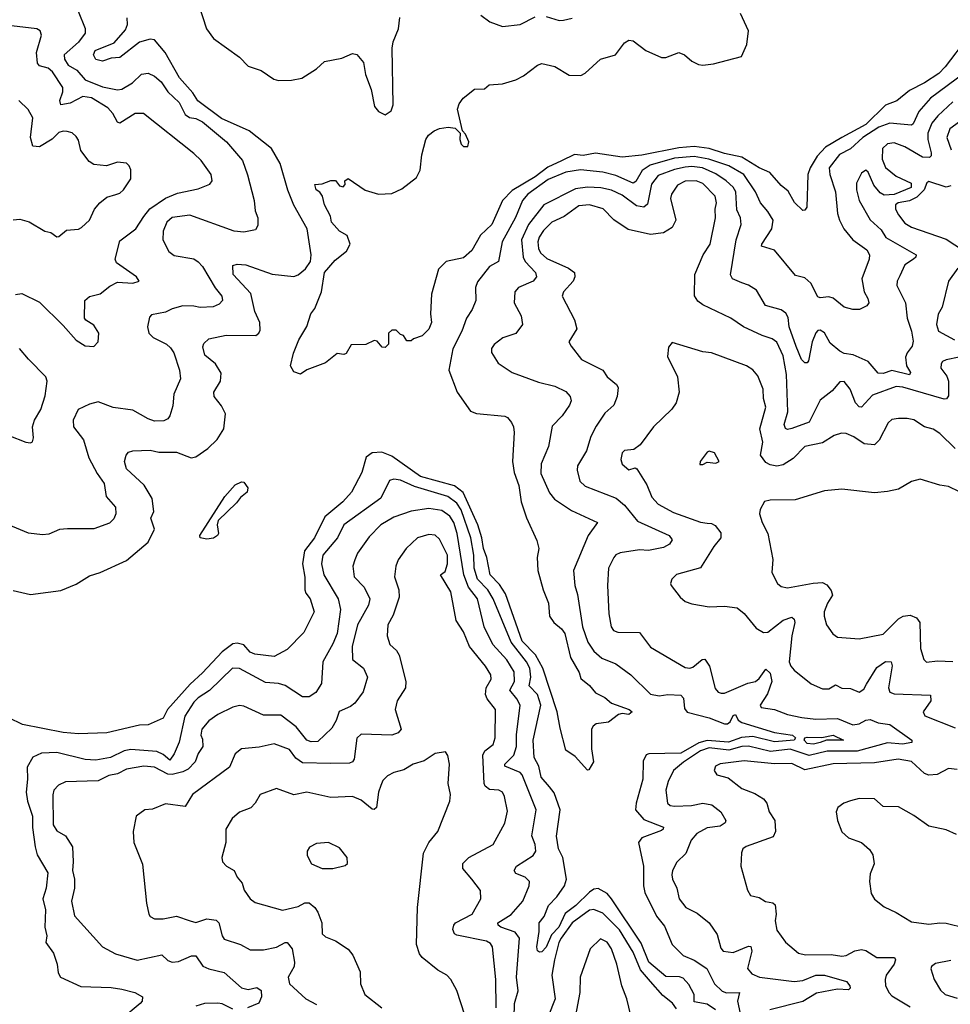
# Model space of a CAD drawing. Extents: x 1690054 to 1842981, y 782881 to 914114.
# Tile 205 of 256: x 1695785 to 1700063, y 863681 to 868206. Entities that reach past the tile are written whole.
import ezdxf

# ---------------------------------------------------------------- set-up
doc = ezdxf.new("R2010")
doc.units = 0

msp = doc.modelspace()

# ---------------------------------------------------------------- linework, layer by layer
at = {"layer": '0CON10XD'}
for points in [[(1696053.6, 868245), (1696086.4, 868166.4), (1696085.4, 868145), (1696055, 868102.7), (1695989.1, 868045), (1695991.2, 868025), (1696007.8, 867997.8), (1696047.6, 867975), (1696085, 867929.2), (1696165, 867898.5), (1696235, 867884.1), (1696255, 867886.8), (1696303.5, 867916.5), (1696345, 867955.5), (1696375, 867961.1), (1696405, 867946.5), (1696435, 867920.5), (1696465.2, 867875.2), (1696517.5, 867825), (1696545, 867770.4), (1696565, 867757.5), (1696595, 867752.5), (1696625, 867737.5), (1696735, 867645.5), (1696809.3, 867559.3), (1696832.5, 867492.5), (1696863.1, 867375), (1696867.3, 867327.3), (1696880, 867295), (1696880, 867260), (1696869.2, 867240.8), (1696815, 867230), (1696770, 867235), (1696567.4, 867307.4), (1696485, 867297.7), (1696460.9, 867275), (1696444.3, 867235), (1696442, 867195), (1696470.2, 867140.2), (1696495, 867122.7), (1696585, 867106.5), (1696605, 867093.1), (1696625, 867071.5), (1696683.1, 866973.1), (1696713.3, 866935), (1696716.9, 866915), (1696701.5, 866898.5), (1696673.4, 866886.6), (1696615, 866882.9), (1696585, 866890), (1696535, 866890.8), (1696485, 866877.3), (1696455, 866861.8), (1696390.3, 866849.7), (1696381.1, 866838.9), (1696372.1, 866795), (1696378.5, 866765), (1696397.8, 866745), (1696460, 866715), (1696478.2, 866698.2), (1696492.7, 866675), (1696518.9, 866595), (1696524.3, 866555), (1696493.6, 866485), (1696488, 866432), (1696474.3, 866385.7), (1696465, 866371.2), (1696447.5, 866362.5), (1696405, 866361.5), (1696375, 866371.5), (1696305, 866411.3), (1696215, 866423.3), (1696145, 866450), (1696105, 866439.7), (1696053.8, 866415), (1696030.4, 866365), (1696032, 866335), (1696078.1, 866275), (1696101.9, 866191.9), (1696140.3, 866120.3), (1696172.5, 866075), (1696182.7, 866015), (1696224.5, 865965), (1696227.1, 865935), (1696217.4, 865912.6), (1696197.4, 865892.6), (1696125, 865865.8), (1696005, 865866.5), (1695967.3, 865862.7), (1695918.8, 865841.2), (1695888.8, 865838.8), (1695825, 865846.9), (1695732.5, 865885)], [(1696607, 868277), (1696643.3, 868165), (1696675, 868119.6), (1696794.5, 868034.5), (1696835, 867992), (1696895, 867972.5), (1696953.5, 867933.5), (1696975, 867926.9), (1697035, 867929.1), (1697081.8, 867938.2), (1697149.2, 867980.8), (1697186.3, 868013.7), (1697265, 868029.2), (1697315, 868051.2), (1697335, 868046.2), (1697365, 868010), (1697374.6, 867955), (1697400.4, 867885), (1697416.6, 867806.6), (1697435, 867783.8), (1697465, 867768.8), (1697492.5, 867787.5), (1697501.4, 867815), (1697497.1, 868075), (1697501.2, 868105), (1697525.8, 868164.2), (1697532.9, 868217.1)], [(1700141.9, 868125), (1700039.9, 867990.1), (1700010.4, 867959.6), (1699945, 867915.9), (1699875, 867880.4), (1699816.7, 867833.3), (1699765, 867813.4), (1699675, 867724), (1699564.7, 867664.7), (1699489.1, 867620.9), (1699451.2, 867578.8), (1699418.9, 867525), (1699408.5, 867495), (1699403.8, 867345), (1699395, 867331.5), (1699385, 867329.5), (1699346.2, 867366.2), (1699317.7, 867417.7), (1699285, 867444.4), (1699233.4, 867503.4), (1699185, 867524.7), (1699105, 867574.8), (1699025, 867590.7), (1698955, 867614.9), (1698885, 867623.3), (1698815, 867617.4), (1698645, 867584.4), (1698555, 867574.5), (1698432.1, 867592.1), (1698375, 867582.4), (1698335, 867586.5), (1698275, 867557.2), (1698212.1, 867527.9), (1698155, 867483.7), (1698048.6, 867421.4), (1698004.4, 867375.6), (1697955, 867265.7), (1697903.8, 867216.2), (1697863.1, 867145), (1697825, 867112.2), (1697745.7, 867094.3), (1697710.1, 867059.9), (1697677.5, 866945), (1697673.8, 866855), (1697678, 866815), (1697665, 866783.8), (1697635, 866752.5), (1697595, 866740), (1697585, 866730), (1697565, 866730), (1697550, 866755), (1697535, 866760), (1697515, 866780), (1697495, 866780), (1697480, 866765), (1697480, 866715), (1697465, 866700), (1697451.7, 866701.7), (1697428.3, 866728.3), (1697415, 866732.5), (1697376.4, 866713.6), (1697308.3, 866711.7), (1697285, 866672.5), (1697275, 866667.5), (1697245, 866672.5), (1697190.7, 866629.3), (1697105, 866597.5), (1697075, 866577.5), (1697045, 866587.5), (1697030, 866615), (1697043.7, 866673.7), (1697068.1, 866735), (1697105, 866796.7), (1697122.5, 866855), (1697140.9, 866879.1), (1697172.7, 866955), (1697186.5, 867045), (1697235, 867100.8), (1697287.6, 867142.4), (1697303.3, 867175), (1697290, 867215), (1697255, 867233.8), (1697218.2, 867275), (1697212.9, 867302.9), (1697186.7, 867355), (1697176.7, 867395), (1697163.9, 867413.9), (1697147.5, 867425), (1697141.7, 867448.3), (1697175, 867452.5), (1697215, 867467.5), (1697236.7, 867466.7), (1697255, 867442.5), (1697271.7, 867438.3), (1697281.7, 867448.3), (1697280, 867465), (1697295, 867476.7), (1697372.5, 867422.5), (1697435, 867404.4), (1697495, 867406.9), (1697541.7, 867428.3), (1697608.7, 867481.3), (1697625.6, 867514.4), (1697633.3, 867585), (1697652.5, 867655), (1697664, 867675), (1697690, 867695), (1697715, 867706.2), (1697755, 867712.5), (1697787, 867707), (1697810, 867685), (1697807.5, 867655), (1697814, 867634), (1697825, 867623.3), (1697845, 867623.8), (1697850, 867645), (1697835, 867680), (1697820, 867695), (1697797.5, 867795), (1697805, 867820), (1697823.6, 867846.4), (1697875, 867887.5), (1697921.7, 867888.3), (1697943.6, 867906.4), (1698005, 867912), (1698065, 867929.4), (1698101.4, 867948.6), (1698165, 867998.1), (1698185, 868005.6), (1698245, 867990.6), (1698311.5, 867951.5), (1698365, 867950), (1698385, 867961.1), (1698455, 868024.3), (1698524, 868045), (1698565, 868100), (1698585, 868112), (1698605, 868108.6), (1698664, 868064), (1698735, 868033.3), (1698755, 868033.1), (1698815, 868055.6), (1698841.2, 868045), (1698875, 868015.8), (1698905, 868000.6), (1698925, 867997.1), (1698975, 868004.2), (1699103, 868037), (1699128.3, 868091.7), (1699135.4, 868155), (1699098.4, 868235)], [(1695755, 865582.5), (1695835, 865564.2), (1695915.5, 865574.5), (1695973.2, 865583.2), (1696045, 865611.2), (1696105, 865650.8), (1696155, 865664.8), (1696275, 865720.4), (1696375.4, 865805), (1696404.6, 865865), (1696388.1, 865915), (1696400.6, 865945), (1696394.4, 866005), (1696357.1, 866067.1), (1696275, 866141.2), (1696266.2, 866175), (1696273.8, 866205), (1696285, 866218.8), (1696305, 866224), (1696385, 866228), (1696425, 866219.2), (1696505, 866217.8), (1696572.6, 866192.6), (1696595, 866196.7), (1696650, 866235), (1696693, 866277), (1696722.9, 866325), (1696730.3, 866395), (1696712.2, 866432.2), (1696678.7, 866475), (1696676.9, 866495), (1696707.5, 866545), (1696710.9, 866580.9), (1696685.5, 866625), (1696635.5, 866665), (1696627, 866703), (1696632, 866718), (1696655, 866738.9), (1696733.5, 866756.5), (1696870, 866755), (1696884.2, 866765), (1696890, 866780), (1696888.2, 866815), (1696866.2, 866865), (1696847.7, 866947.7), (1696765.6, 867035), (1696764.2, 867075.8), (1696785, 867082.5), (1696825, 867079.6), (1696945, 867036.5), (1697045, 867026.7), (1697065, 867032.9), (1697099.4, 867060.6), (1697121.1, 867095), (1697125.5, 867125.5), (1697106.7, 867245), (1697044.5, 867354.5), (1697017.4, 867422.6), (1696982.2, 867545), (1696942.2, 867615), (1696839.1, 867695), (1696712, 867752), (1696603.5, 867833.5), (1696580.5, 867870.5), (1696518.7, 867938.7), (1696453.8, 868055), (1696405, 868113.8), (1696385, 868116.6), (1696335, 868102.4), (1696245, 868032.8), (1696205, 868029.2), (1696165, 868015.6), (1696135, 868024), (1696124.5, 868045), (1696130.9, 868065), (1696219.4, 868100.6), (1696270.7, 868159.3), (1696280.9, 868185), (1696278.9, 868215)], [(1697905, 868227.1), (1697946.6, 868196.6), (1698005, 868174.4), (1698085, 868184.4), (1698155, 868220)], [(1698205, 868221.2), (1698265, 868203.3), (1698285.5, 868204.5), (1698325, 868212.9)], [(1695765, 866943.8), (1695795, 866947.5), (1695875, 866908.6), (1695985, 866800.8), (1696045, 866732.9), (1696085, 866707.8), (1696125.4, 866704.6), (1696145, 866726.2), (1696147.9, 866765), (1696125, 866802.5), (1696088.8, 866825), (1696082.9, 866835), (1696084.3, 866915), (1696105.7, 866934.3), (1696155, 866946.2), (1696199.1, 866980.9), (1696235, 866999.4), (1696305, 866995.7), (1696333.3, 867005), (1696322, 867025), (1696229.4, 867089.4), (1696222.9, 867105), (1696245, 867190), (1696318.1, 867245), (1696355, 867301.8), (1696383.4, 867336.6), (1696455, 867385.8), (1696510.7, 867409.3), (1696605, 867428.5), (1696658.9, 867451.1), (1696670, 867465), (1696664.4, 867495), (1696618.5, 867558.5), (1696585, 867591.9), (1696354.5, 867774.5), (1696315, 867775.4), (1696245, 867730.6), (1696235, 867735.8), (1696212.9, 867775), (1696190.5, 867800.5), (1696115, 867847.6), (1696075, 867853), (1696016.7, 867823.3), (1695974.4, 867815), (1695969.7, 867835), (1695983.4, 867875), (1695982.5, 867895), (1695935, 867967.2), (1695915, 867983.4), (1695875, 867994.6), (1695866.4, 868006.4), (1695861.4, 868055), (1695884.2, 868135.8), (1695878, 868155), (1695863.6, 868163.6), (1695721.5, 868181.5)], [(1700285, 868076.8), (1699971.6, 867845), (1699918.9, 867785), (1699893, 867727), (1699885, 867722.1), (1699835, 867726.6), (1699785, 867730.8), (1699735, 867712.7), (1699661, 867665), (1699605, 867612.9), (1699553.7, 867586.3), (1699506, 867525), (1699509.5, 867495), (1699535.3, 867415.3), (1699544.1, 867315), (1699553.8, 867285), (1699574.4, 867244.4), (1699615.2, 867195.2), (1699679.1, 867149.1), (1699692.1, 867125), (1699690.4, 867105), (1699656.1, 867015), (1699666.7, 866955), (1699684, 866925), (1699688, 866905), (1699679.5, 866890.5), (1699645.7, 866874.3), (1699615, 866873.5), (1699575, 866885.5), (1699525, 866926.9), (1699505, 866932.9), (1699465, 866928.1), (1699455, 866932.9), (1699422.1, 866995), (1699395, 867019.1), (1699350.9, 867030.9), (1699255, 867147.5), (1699195.7, 867165), (1699196.5, 867175), (1699242.5, 867245), (1699248.2, 867285), (1699224.8, 867324.8), (1699190.9, 867365), (1699167.9, 867415), (1699113.8, 867495), (1699045, 867533.9), (1698953.6, 867565), (1698885, 867577.4), (1698795, 867569.5), (1698682.7, 867537.3), (1698646.4, 867513.6), (1698617.9, 867462.1), (1698605.2, 867454.8), (1698525, 867490.2), (1698465, 867505.6), (1698363.5, 867516.5), (1698295, 867504.8), (1698215, 867472.2), (1698121.4, 867405), (1698095.9, 867375), (1698063.5, 867296.5), (1698003, 867185), (1697985.6, 867095), (1697945, 867072.3), (1697889.1, 867000.9), (1697880.6, 866975), (1697882.2, 866915), (1697865.6, 866875), (1697838.5, 866835), (1697817.7, 866775), (1697776.8, 866693.2), (1697757.5, 866595), (1697796.5, 866495), (1697857.2, 866407.2), (1697885, 866395.6), (1698015, 866384), (1698028.1, 866378.1), (1698045.6, 866355.6), (1698055.4, 866335.4), (1698058.8, 866308.8), (1698050.3, 866175), (1698058.8, 866125), (1698079.3, 866065), (1698090.3, 865990.3), (1698115, 865916.7), (1698163, 865813), (1698171.1, 865775), (1698163.6, 865735), (1698166.9, 865675), (1698190.8, 865585), (1698216.1, 865525), (1698221.2, 865465), (1698240.4, 865435), (1698275, 865407.1), (1698290.8, 865385), (1698317.7, 865275), (1698356.7, 865205), (1698365, 865178), (1698405, 865145.7), (1698432.2, 865112.2), (1698475, 865091.4), (1698505.5, 865065.5), (1698587.5, 865035), (1698600, 865025), (1698585, 865013.3), (1698555, 865017.5), (1698537.9, 865012.1), (1698492.4, 864977.6), (1698435, 864969.2), (1698420.9, 864959.1), (1698414.2, 864945), (1698413.3, 864855), (1698423.3, 864795), (1698401.7, 864758.3), (1698395, 864757.5), (1698339.1, 864819.1), (1698295, 864848.8), (1698270.3, 864950.3), (1698256.2, 865025), (1698189.8, 865225), (1698156.8, 865286.8), (1698095, 865350), (1698017.6, 865567.6), (1697990.1, 865610), (1697947.2, 865655), (1697931.9, 865735), (1697916.4, 865775), (1697909, 865825), (1697890.8, 865885), (1697823.7, 866033.7), (1697783.8, 866063.8), (1697627.4, 866107.4), (1697495, 866200.6), (1697449.2, 866219.2), (1697405.7, 866215), (1697377.3, 866195), (1697357.1, 866125), (1697310.5, 866035), (1697270.1, 865989.9), (1697188.3, 865921.7), (1697140.8, 865825), (1697094, 865765), (1697085.1, 865705.1), (1697096, 865644), (1697095.3, 865585.3), (1697100.2, 865570.2), (1697120.9, 865545), (1697138.1, 865485), (1697091.1, 865388.9), (1697015, 865310.8), (1696955, 865278.5), (1696865, 865289.3), (1696845, 865298.9), (1696815, 865332.5), (1696785, 865341.3), (1696765, 865337.8), (1696715, 865301.1), (1696625, 865203.7), (1696568, 865152), (1696464.2, 865035.8), (1696444.6, 864995.4), (1696375.3, 864964.7), (1696335, 864964.1), (1696185, 864928.1), (1696055, 864924.2), (1695985, 864930.5), (1695797.3, 864967.3), (1695735, 864996.8)], [(1695755, 867286.9), (1695785, 867289.1), (1695827.5, 867277.5), (1695900, 867235), (1695927.5, 867227.5), (1695955, 867208.8), (1695965, 867210), (1696000.5, 867239.5), (1696055, 867244), (1696068.8, 867251.2), (1696105.8, 867284.2), (1696128.8, 867335), (1696152.5, 867365), (1696185, 867391.1), (1696226.9, 867403.1), (1696245, 867409.4), (1696262.5, 867425), (1696295.6, 867475), (1696295.6, 867515.6), (1696288, 867535), (1696275, 867547.5), (1696235, 867551.9), (1696184.5, 867534.5), (1696125, 867540.9), (1696104.5, 867555), (1696065.6, 867605), (1696055, 867652.5), (1696045, 867670), (1696026.4, 867686.4), (1696003.2, 867693.2), (1695985, 867694.4), (1695965, 867687.3), (1695933.4, 867656.6), (1695875, 867622.7), (1695844.5, 867624.5), (1695834.6, 867665), (1695845, 867756), (1695823.5, 867793.5), (1695781.4, 867835)], [(1700075, 867828.4), (1700006.3, 867765), (1699978.5, 867731.5), (1699960, 867685), (1699959.4, 867655), (1699976, 867594), (1699975, 867581.2), (1699967.1, 867572.9), (1699935, 867574.2), (1699855, 867621.7), (1699805, 867639.8), (1699774.1, 867635.9), (1699751.9, 867615), (1699750.1, 867565), (1699765, 867527.1), (1699815, 867487.6), (1699883.4, 867455), (1699883.9, 867435), (1699805, 867402.2), (1699759.4, 867399.4), (1699740.9, 867410.9), (1699712.1, 867445), (1699686.1, 867506.1), (1699675, 867514.5), (1699655, 867500.6), (1699632.7, 867455), (1699631.3, 867425), (1699644.2, 867375), (1699695, 867286.5), (1699745, 867240.4), (1699767.5, 867205), (1699905.6, 867125), (1699904.5, 867115), (1699893.6, 867105), (1699855, 867079.5), (1699831.3, 867028.7)], [(1700173.7, 867786.3), (1700061.2, 867705), (1700047.8, 867665), (1700067.8, 867607.8)], [(1699831.3, 867028.7), (1699819.4, 867005), (1699817.1, 866985), (1699857.5, 866905), (1699864.5, 866834.5), (1699884.4, 866775), (1699891.8, 866728.2), (1699888.5, 866705), (1699864.8, 866675.2), (1699857.3, 866655), (1699862.2, 866615), (1699879.6, 866585), (1699875, 866574.7), (1699795, 866594.1), (1699755, 866580.4), (1699732, 866582), (1699685.7, 866635.8), (1699616.6, 866666.6), (1699575, 866672.3), (1699555, 866682.3), (1699510.2, 866720.2), (1699485, 866766.9), (1699465, 866779.1), (1699455, 866777.8), (1699445, 866767.1), (1699428.2, 866725), (1699411.8, 866638.2), (1699405, 866629.5), (1699395, 866628.5), (1699379.1, 866645), (1699355, 866704.3), (1699322.4, 866795), (1699317.2, 866837.2), (1699307.8, 866857.8), (1699285, 866872.2), (1699213.4, 866893.4), (1699172.7, 866962.7), (1699136, 866986), (1699105, 866996.2), (1699061.2, 867015), (1699053.2, 867033.2), (1699078, 867195), (1699102.2, 867265), (1699098.7, 867295), (1699081.7, 867331.7), (1699077.9, 867415), (1699065, 867436), (1699032.5, 867465), (1698985, 867497.2), (1698923.6, 867525), (1698875, 867532), (1698845, 867528.6), (1698795, 867518), (1698719.8, 867490.2), (1698690.2, 867449.8), (1698671.2, 867358.8), (1698655, 867344.1), (1698620, 867350), (1698555, 867400.5), (1698505, 867423.5), (1698456.5, 867433.5), (1698395, 867437), (1698340.8, 867429.2), (1698195, 867355.9), (1698124.2, 867264.2), (1698091.5, 867195), (1698100.2, 867115), (1698108.9, 867095), (1698155.7, 867045), (1698160.7, 867025), (1698145.7, 867004.3), (1698077.5, 866975), (1698061.1, 866955), (1698058.5, 866905), (1698090, 866845), (1698097.1, 866805), (1698065.4, 866764.6), (1698006.6, 866743.4), (1697966.1, 866713.9), (1697953.3, 866695), (1697953.6, 866676.4), (1697985, 866628), (1698048.8, 866585), (1698170.2, 866540.2), (1698245, 866522.2), (1698295, 866496.7), (1698315.5, 866475), (1698320.9, 866455), (1698312.1, 866435), (1698278.5, 866385), (1698232.6, 866337.4), (1698216.2, 866245), (1698181.6, 866165), (1698180.5, 866120.5), (1698221, 866031), (1698243.2, 866003.2), (1698321.1, 865951.1), (1698441.9, 865895), (1698398, 865835), (1698330.9, 865675), (1698337.1, 865605), (1698349.7, 865565), (1698371.8, 865415), (1698396.1, 865345), (1698425, 865304.5), (1698461.7, 865271.7), (1698525, 865245.4), (1698594.5, 865195), (1698685, 865105.5), (1698725, 865098), (1698765, 865104.8), (1698825, 865101.5), (1698837.3, 865087.3), (1698840.8, 865040.8), (1698853, 865023), (1698955, 864997), (1699025, 864970.2), (1699039.6, 864970.4), (1699050.8, 864979.2), (1699065, 865008.1), (1699075, 865012), (1699087.3, 864987.3), (1699105.2, 864975.2), (1699255, 864930.4), (1699337.9, 864917.9), (1699351.1, 864905), (1699345, 864895.4), (1699255, 864886.7), (1699155, 864911.5), (1699103.3, 864906.7), (1699043.8, 864885), (1698945, 864893.6), (1698907.8, 864882.2), (1698825, 864835.5), (1698677.8, 864832.2), (1698665, 864827.5), (1698651.7, 864798.3), (1698649.7, 864715), (1698619.5, 864605), (1698616.5, 864575), (1698655, 864529.8), (1698744.3, 864494.3), (1698743.3, 864485), (1698735, 864479.2), (1698644.5, 864445.5), (1698629.2, 864425), (1698652.8, 864315), (1698652.4, 864225), (1698658.4, 864195), (1698712.7, 864085), (1698749.8, 864039.8), (1698785, 863955.6), (1698835, 863905.5), (1698885, 863883.7), (1698943.6, 863845), (1698978.8, 863775), (1699015, 863740.8), (1699035, 863732.9), (1699094.1, 863734.1), (1699084.7, 863695), (1699105.9, 863595)], [(1700104, 866655), (1700045, 866643.5), (1700027.5, 866635), (1700021.8, 866625), (1700020, 866605), (1700047.1, 866567.1), (1700055.3, 866545), (1700055, 866476.7), (1700045.6, 866464.4), (1700035, 866461.9), (1699845, 866516.7), (1699815, 866520.2), (1699705, 866481), (1699655, 866425.3), (1699645, 866426.7), (1699627.5, 866445), (1699602.3, 866507.7), (1699575, 866543.8), (1699555, 866541.2), (1699519.5, 866500.5), (1699465, 866457.9), (1699415, 866356.7), (1699335, 866327.1), (1699315, 866323.1), (1699305, 866327.5), (1699299.1, 866345), (1699315.6, 866404.4), (1699310.2, 866575), (1699295, 866660.8), (1699265, 866724.4), (1699245, 866740), (1699198, 866755), (1699112.5, 866795), (1699054, 866834), (1698925, 866896.2), (1698901.9, 866911.9), (1698887.4, 866937.4), (1698888.9, 867035), (1698927.3, 867125), (1698959.2, 867175), (1698983.1, 867295), (1698981.6, 867335), (1698987.9, 867365), (1698982.4, 867395), (1698925, 867453.6), (1698895, 867466.1), (1698845, 867464.3), (1698809.6, 867445), (1698781.8, 867405), (1698777.5, 867385), (1698802, 867285), (1698785, 867251.8), (1698745, 867227.3), (1698685, 867219.2), (1698582, 867242), (1698516.9, 867286.9), (1698467.7, 867337.7), (1698405, 867355.6), (1698355, 867350.3), (1698288.2, 867301.8), (1698232, 867275), (1698192.8, 867237.2), (1698172.8, 867207.2), (1698167, 867185), (1698170, 867155), (1698179.2, 867135), (1698208, 867108), (1698308.1, 867065), (1698334.7, 867044.7), (1698337.5, 867025), (1698329.3, 867005), (1698284.4, 866955), (1698279.4, 866935), (1698335, 866826), (1698346.9, 866785), (1698308.8, 866725), (1698320, 866705), (1698368, 866645), (1698465, 866595.8), (1698485.7, 866565), (1698528.9, 866528.9), (1698535.6, 866515), (1698531.8, 866475), (1698516.4, 866435), (1698475, 866398.5), (1698435, 866338), (1698409.8, 866290.2), (1698390, 866225), (1698348.5, 866155), (1698347.5, 866135), (1698359.5, 866085), (1698385, 866061.5), (1698527.3, 866007.3), (1698565.2, 865975.2), (1698625, 865901.1), (1698770.6, 865835), (1698784.3, 865815), (1698772.5, 865795), (1698745, 865780.4), (1698675, 865766.3), (1698635, 865768.8), (1698545, 865756.4), (1698525, 865746.9), (1698515.6, 865735), (1698492.3, 865685), (1698487.7, 865605), (1698493.9, 865475), (1698504.5, 865415), (1698515, 865398.6), (1698535, 865390.9), (1698635, 865390), (1698685, 865321.9), (1698845, 865229.4), (1698865, 865225.7), (1698879.7, 865230.3), (1698922.5, 865265), (1698935, 865266.7), (1698955.5, 865235.5), (1698982.2, 865132.2), (1698995.6, 865115.6), (1699010, 865110), (1699025, 865110), (1699132.6, 865157.4), (1699167.9, 865165), (1699185, 865178.4), (1699215, 865221.1), (1699235, 865202.9), (1699242.6, 865165), (1699222.5, 865107.5), (1699189.5, 865055), (1699194.3, 865045), (1699255, 865035.3), (1699315, 865012.1), (1699380.5, 864999.5), (1699445, 864990.5), (1699545, 864994.7), (1699615, 864965.8), (1699645, 864969.4), (1699675, 864987.3), (1699695, 864990), (1699731.2, 864975), (1699785, 864966.4), (1699886, 864895), (1699886.2, 864883.8), (1699844.1, 864875.9), (1699775, 864881.7), (1699635, 864844.7), (1699496.5, 864843.5), (1699415, 864823.7), (1699326.9, 864853.1), (1699237.2, 864842.8), (1699135, 864867.6), (1699105, 864865.5), (1699045, 864848.4), (1698955, 864859), (1698915, 864846), (1698836.5, 864793.5), (1698790.8, 864755), (1698765.7, 864705), (1698755.7, 864664.3), (1698762.5, 864605), (1698775, 864594.4), (1698795, 864591.1), (1698873.7, 864593.7), (1698925, 864605.2), (1698967.3, 864597.3), (1699007.9, 864565), (1699030.6, 864525), (1699028.6, 864515), (1699005, 864498.7), (1698945, 864491.8), (1698897.8, 864465), (1698871.1, 864435), (1698846.9, 864373.1), (1698805.4, 864334.6), (1698785.4, 864295), (1698782.3, 864275), (1698785.5, 864255), (1698806.5, 864215), (1698816, 864165), (1698846.9, 864125), (1698899.5, 864099.5), (1698955, 864054.5), (1698991.7, 864001.7), (1699007.9, 863937.9), (1699018.6, 863925), (1699065, 863918.8), (1699135, 863947.3), (1699146.4, 863946.4), (1699151.5, 863925), (1699130.5, 863845), (1699150.6, 863820.6), (1699186, 863805), (1699345, 863785.2), (1699385, 863790.7), (1699445, 863814.2), (1699485, 863815.2), (1699585.3, 863785.3), (1699601.5, 863765), (1699602.9, 863755), (1699595, 863747.1), (1699545, 863750), (1699447.5, 863732.5), (1699385, 863694), (1699233.3, 863655)], [(1700065, 867443.3), (1700045, 867436.5), (1699965, 867462.7), (1699955, 867456), (1699942.5, 867425), (1699908.8, 867391.2), (1699875, 867374.1), (1699822.9, 867365), (1699811.8, 867355), (1699811.8, 867335), (1699825, 867310), (1699855, 867270.5), (1699885, 867252.5), (1700045, 867197.7), (1700124.7, 867144.7)], [(1700097.8, 867065), (1700055.6, 867005), (1700025.4, 866885), (1700007.7, 866852.3), (1699999.2, 866805), (1700008.9, 866775), (1700083.3, 866735)], [(1695735, 866294.4), (1695812.5, 866265), (1695835, 866261.2), (1695843.9, 866266.1), (1695848, 866285), (1695842.9, 866335), (1695852.5, 866365), (1695882.2, 866415), (1695901.9, 866478.1), (1695910.3, 866545), (1695905.2, 866565.2), (1695825.2, 866645.2), (1695783.8, 866695)], [(1700085, 866235.9), (1700015, 866304.5), (1699985, 866323.5), (1699945, 866334.5), (1699895, 866366.5), (1699865, 866373.5), (1699825, 866373.3), (1699795, 866368.1), (1699777.2, 866352.8), (1699736, 866274), (1699715, 866252.5), (1699667, 866257), (1699619.5, 866289.5), (1699585, 866304.4), (1699563.6, 866306.4), (1699528.8, 866295), (1699475, 866262.1), (1699395, 866244.6), (1699341, 866189), (1699295, 866160.2), (1699265, 866154.4), (1699235, 866160.2), (1699215, 866171.4), (1699191.4, 866205), (1699201.1, 866265), (1699187.7, 866325), (1699214.5, 866425), (1699204.6, 866465), (1699202.5, 866507.5), (1699178.9, 866568.9), (1699155, 866596.9), (1699125.7, 866615), (1698965, 866675.5), (1698925, 866680), (1698785, 866723.3), (1698768.3, 866701.7), (1698762.3, 866657.7), (1698808.6, 866565), (1698816.9, 866495), (1698802.9, 866445), (1698783.6, 866416.4), (1698699.2, 866335), (1698637.9, 866252.1), (1698608.7, 866231.3), (1698565, 866225.6), (1698554.1, 866215), (1698548.6, 866185), (1698555, 866163.4), (1698585, 866138), (1698615, 866145.8), (1698621.4, 866141.4), (1698668.8, 866068.8), (1698691.7, 866011.7), (1698719.9, 865979.9), (1698791.3, 865941.3), (1698915, 865896), (1698945, 865892.5), (1698965, 865891.1), (1698981.7, 865881.7), (1699007.8, 865847.8), (1699008.9, 865825), (1698976.6, 865785), (1698915, 865686.5), (1698805, 865655.8), (1698783.3, 865635), (1698776.7, 865615), (1698780, 865605), (1698821.3, 865551.3), (1698845, 865532), (1698875, 865521.4), (1698955, 865507.8), (1699025, 865511.1), (1699083, 865503), (1699115, 865477.5), (1699170.2, 865410.2), (1699205, 865389.5), (1699225, 865391.5), (1699295, 865446.2), (1699335, 865460.6), (1699345, 865451.2), (1699348.2, 865435), (1699334, 865375), (1699323.1, 865255), (1699329.5, 865235), (1699345, 865216.9), (1699424, 865154), (1699475, 865130.5), (1699505, 865130.6), (1699535, 865149.4), (1699565, 865134.4), (1699605, 865132.9), (1699645, 865115.7), (1699665, 865128.6), (1699677.3, 865152.7)], [(1698911.7, 866161.7), (1698925, 866162.5), (1698945, 866172.5), (1698985, 866167.5), (1699000, 866175), (1698978.8, 866215), (1698955, 866223.8), (1698945, 866218.8), (1698912.5, 866175), (1698911.7, 866161.7)], [(1698983.9, 863655), (1698945, 863681.6), (1698885, 863692.5), (1698885.3, 863725), (1698861.8, 863771.9), (1698835, 863801), (1698817.5, 863807.5), (1698755, 863808.9), (1698676.6, 863875), (1698641.8, 863961.8), (1698505, 864165.9), (1698485, 864190), (1698445, 864213.4), (1698425, 864209.5), (1698405, 864196), (1698341, 864135), (1698291.9, 864098.1), (1698263.4, 864035), (1698229.5, 864000.5), (1698205, 863943.8), (1698185, 863922.5), (1698175, 863920.4), (1698165, 863927.1), (1698161.9, 863945), (1698173, 864015), (1698173.1, 864055), (1698196, 864084), (1698215.6, 864135), (1698255, 864175.3), (1698289.5, 864225), (1698298.6, 864255), (1698281.7, 864355), (1698262.2, 864395), (1698253.2, 864453.2), (1698270.3, 864575), (1698242.1, 864652.1), (1698219.9, 864679.9), (1698182.7, 864725), (1698171.4, 864775), (1698150.3, 864815), (1698145.6, 864895), (1698180.2, 865055), (1698165, 865105.3), (1698127.2, 865145), (1698134.5, 865185), (1698129.4, 865225), (1698114.8, 865255), (1698044.8, 865345), (1697962, 865545), (1697936.3, 865585), (1697889.7, 865635), (1697874.6, 865685), (1697872.3, 865745), (1697858.5, 865825), (1697815, 865952.9), (1697795, 865984), (1697753.1, 866015), (1697599.8, 866060.2), (1697535, 866089.4), (1697505.5, 866094.5), (1697485, 866087.5), (1697445, 866006.5), (1697275.5, 865885), (1697246.2, 865825), (1697178.5, 865745), (1697172.3, 865705), (1697183.2, 865655), (1697248.5, 865545), (1697260, 865495), (1697243.8, 865385), (1697225, 865337.3), (1697177.9, 865255), (1697172, 865155), (1697146.8, 865113.2), (1697115, 865094.5), (1697085.5, 865094.5), (1697005, 865145.3), (1696975, 865155.3), (1696915, 865160), (1696795.9, 865224.1), (1696763.1, 865225), (1696657.2, 865122.8), (1696605, 865088.9), (1696585, 865068.7), (1696543.5, 865005), (1696517.5, 864885), (1696495, 864831.8), (1696475, 864803.2), (1696445, 864829.2), (1696415, 864842.4), (1696295, 864851.5), (1696265, 864846.2), (1696202.5, 864815), (1696135, 864802.5), (1696085, 864806.5), (1695955, 864837.3), (1695885, 864834.8), (1695845, 864816), (1695818.7, 864771.3), (1695820.7, 864715), (1695814.2, 864655), (1695820.4, 864615), (1695843.9, 864545), (1695843.7, 864493.7), (1695855.4, 864404.6), (1695865, 864368), (1695914.5, 864285), (1695905.9, 864215), (1695891.7, 864165), (1695903.2, 864115), (1695900.7, 864035), (1695910, 863995), (1695904.3, 863965), (1695940, 863915), (1695957.5, 863865), (1695961.1, 863825), (1695971.9, 863805), (1696065, 863761.8), (1696205, 863757.7), (1696255, 863750.4), (1696313.3, 863735), (1696350, 863715), (1696348, 863695), (1696338, 863685), (1696255, 863613.2)], [(1696645, 865818), (1696615, 865824.6), (1696613.5, 865835), (1696728.2, 866015), (1696775, 866067.6), (1696805, 866081.5), (1696815, 866080), (1696833.6, 866055), (1696831.1, 866035), (1696799.4, 866010.6), (1696782.2, 865985), (1696696.7, 865905), (1696692, 865885), (1696698.4, 865845), (1696694.5, 865835), (1696675, 865822.8), (1696645, 865818)], [(1700105, 866036.1), (1700055, 866060), (1700015, 866066.4), (1699925, 866094.4), (1699885, 866083.1), (1699825, 866048), (1699775, 866037.3), (1699715, 866032.3), (1699565, 866048.9), (1699485, 866040), (1699350.3, 865999.7), (1699235, 865997.5), (1699208.8, 865991.2), (1699188.8, 865955), (1699186, 865935), (1699198.6, 865895), (1699224.4, 865845), (1699246.9, 865725), (1699242.5, 865665), (1699269.4, 865615), (1699285, 865600.6), (1699314.6, 865594.6), (1699433.2, 865616.8), (1699475, 865618.9), (1699495, 865608.9), (1699515, 865581.9), (1699521.9, 865561.9), (1699498.2, 865525), (1699483.3, 865485), (1699483.1, 865465), (1699494.3, 865425), (1699523.2, 865383.2), (1699545, 865367.5), (1699645, 865360.8), (1699755, 865381.9), (1699825, 865452.3), (1699846, 865464), (1699878.5, 865468.5), (1699907.3, 865457.3), (1699923.1, 865435), (1699926, 865316), (1699941.4, 865265), (1699953.4, 865253.4), (1700005, 865260), (1700075, 865256.5)], [(1698069.3, 864919.3), (1698085.9, 865055), (1698070.7, 865085), (1698037.7, 865125), (1698060.2, 865165), (1698058.5, 865208.5), (1698025, 865264), (1697959.7, 865335), (1697920.9, 865415), (1697889, 865545), (1697848.6, 865598.6), (1697826.1, 865655), (1697796.4, 865845), (1697780.2, 865895), (1697761.9, 865925), (1697725, 865950.7), (1697665, 865959.8), (1697585, 865947.8), (1697505, 865919.7), (1697445, 865884.8), (1697391.2, 865828.8), (1697337.1, 865755), (1697326.2, 865723.8), (1697316.5, 865695), (1697322.1, 865645), (1697368.5, 865598.5), (1697393.8, 865545), (1697388.7, 865515), (1697337.8, 865425), (1697313.4, 865325), (1697315.5, 865265), (1697365.6, 865225.6), (1697383.8, 865185), (1697363.7, 865116.3), (1697326, 865065), (1697305, 865049.1), (1697253, 865027), (1697240, 864985), (1697220.3, 864949.7), (1697155, 864887.9), (1697125, 864887.6), (1697105, 864894.7), (1697055.5, 864955.5), (1696985, 865008.9), (1696905, 865008.9), (1696815, 865051.2), (1696795, 865054.6), (1696765, 865046.8), (1696695, 865012.3), (1696655, 864983.8), (1696621.6, 864945), (1696618.1, 864918.1), (1696625, 864898.6), (1696626.8, 864865), (1696605, 864833.1), (1696591.6, 864795), (1696558.6, 864761.4), (1696535, 864749.5), (1696485, 864736.8), (1696465, 864737.8), (1696405, 864770.2), (1696355, 864775.6), (1696275, 864760.8), (1696235, 864740.3), (1696195, 864732.4), (1696145, 864707.4), (1695995, 864703.6), (1695962.7, 864687.3), (1695942.2, 864665), (1695937.1, 864642.9), (1695938.1, 864505), (1695955, 864478), (1695995.7, 864455.7), (1696027, 864405), (1696031.1, 864335), (1696027, 864295), (1696037.3, 864255), (1696037.1, 864215), (1696023.5, 864155), (1696037, 864087), (1696164.7, 863944.7), (1696225, 863912.5), (1696325, 863884.2), (1696437.8, 863907.8), (1696465, 863882.2), (1696485, 863874.7), (1696515, 863877.9), (1696575, 863902.7), (1696593.7, 863903.7), (1696625.9, 863855.9), (1696655, 863842.9), (1696725, 863827.2), (1696805, 863756.8), (1696835, 863748.9), (1696875, 863757.3), (1696894.7, 863744.7), (1696897.1, 863715), (1696883.9, 863686.1), (1696831.4, 863665)], [(1697975.3, 863665), (1697973.3, 863795), (1697958.2, 863945), (1697949.3, 863959.3), (1697930.9, 863970.9), (1697795, 863998.5), (1697784.5, 864005), (1697776.2, 864025), (1697780, 864045), (1697788.9, 864055), (1697865.6, 864095), (1697905.4, 864164.6), (1697903.6, 864203.6), (1697864, 864255), (1697822, 864305), (1697821.7, 864328.3), (1697849.2, 864355), (1697960.8, 864415), (1698015, 864513.3), (1698027.9, 864567.9), (1698014.2, 864635), (1698004.2, 864655), (1697987.5, 864665), (1697945, 864668.3), (1697925, 864683.3), (1697920.2, 864695), (1697913.6, 864826.4), (1697923.8, 864846.2), (1697960.9, 864875), (1697970.8, 864905), (1697972, 865035), (1697933.4, 865085), (1697926.7, 865105), (1697929.4, 865135), (1697952.9, 865175), (1697951.2, 865195), (1697926.7, 865235), (1697852.8, 865325), (1697825, 865393.1), (1697791.8, 865445), (1697766.6, 865576.6), (1697720, 865655), (1697740.5, 865669.5), (1697750.9, 865705), (1697751.6, 865745), (1697715, 865818.6), (1697695, 865836.9), (1697665, 865840), (1697614, 865825), (1697561.2, 865775), (1697525, 865723.3), (1697514.4, 865695), (1697507.8, 865645), (1697528.2, 865585), (1697528.6, 865551.4), (1697501.2, 865468.8), (1697477.5, 865425), (1697473.5, 865375), (1697487.1, 865335), (1697516.5, 865306.5), (1697529.1, 865285), (1697559.4, 865165), (1697557.9, 865135), (1697520.4, 865075), (1697511.3, 865035), (1697538.5, 864945), (1697525, 864928.5), (1697495, 864918.2), (1697355, 864922.1), (1697335, 864903.8), (1697322.3, 864807.7), (1697315.3, 864794.7), (1697300.9, 864789.1), (1697215, 864786.9), (1697085, 864790.4), (1697055, 864812.2), (1697025, 864851.4), (1696955, 864878.2), (1696885, 864862.8), (1696804.6, 864855.4), (1696775, 864831.4), (1696749.4, 864770.6), (1696579.5, 864645), (1696545, 864590), (1696455, 864602), (1696395, 864578), (1696360, 864575), (1696320, 864545), (1696306.2, 864475), (1696308.8, 864425), (1696348.6, 864325), (1696366.9, 864145), (1696379.1, 864095), (1696385, 864084.4), (1696405, 864073.2), (1696445, 864073.8), (1696505, 864086.2), (1696568, 864065), (1696595, 864056.9), (1696645, 864072.9), (1696687.6, 864067.6), (1696700.5, 864055), (1696715.3, 863995.3), (1696725, 863980), (1696800, 863955), (1696845, 863931.4), (1696905, 863930.8), (1696965, 863943.3), (1697005, 863964.4), (1697015, 863964.3), (1697037.5, 863935), (1697048.2, 863875), (1697046.7, 863855), (1697018.5, 863805), (1697024.5, 863775), (1697100, 863705), (1697149, 863679)], [(1699677.3, 865152.7), (1699725, 865228.4), (1699765, 865255.9), (1699792, 865255), (1699796, 865236), (1699779, 865135), (1699785.5, 865115), (1699805, 865108), (1699971.7, 865101.7), (1699973.3, 865075), (1699937.8, 865025), (1699946.2, 865006.2), (1700085, 864951.2)], [(1698057.7, 863617.7), (1698059.2, 863685), (1698077, 863743), (1698068.6, 863805), (1698082.5, 863985), (1698062.8, 864012.8), (1697996.2, 864035), (1697984.5, 864045), (1697983.5, 864055), (1698045, 864092.6), (1698097.7, 864155), (1698126.4, 864225), (1698128.2, 864245), (1698108.9, 864265), (1698065, 864282.1), (1698058.5, 864295), (1698069.5, 864315), (1698145.7, 864365), (1698157.7, 864385), (1698154.7, 864415), (1698139, 864455), (1698158.9, 864575), (1698095, 864735.3), (1698085, 864746.7), (1698015.5, 864775), (1698015.4, 864785), (1698056.7, 864825), (1698068.5, 864865), (1698069.3, 864919.3)], [(1699434.1, 864875.9), (1699405, 864879), (1699390.7, 864895), (1699394.5, 864905.5), (1699405, 864908.9), (1699472.6, 864907.4), (1699525, 864917.9), (1699572.5, 864895), (1699494.6, 864895.4), (1699465, 864884.2), (1699434.1, 864875.9)], [(1697830.9, 863630.9), (1697795, 863743.8), (1697767.5, 863795), (1697748, 863815), (1697707.8, 863837.8), (1697635.5, 863895.5), (1697622.5, 863912.5), (1697608.6, 863955), (1697613.3, 864125), (1697641.1, 864375), (1697665.4, 864424.6), (1697707.5, 864475), (1697762.9, 864615), (1697765.7, 864645.7), (1697754, 864695), (1697760.8, 864785), (1697753.6, 864823.6), (1697741.7, 864841.7), (1697695, 864833.8), (1697645, 864800), (1697593.3, 864785), (1697551.2, 864758.8), (1697504.5, 864745.5), (1697475, 864730), (1697455, 864708.8), (1697445, 864686.7), (1697434.6, 864655), (1697425.4, 864584.6), (1697415, 864575.8), (1697405, 864578.1), (1697355, 864619.1), (1697315, 864636.5), (1697215, 864630.8), (1697105, 864656.4), (1697045, 864643.8), (1696965, 864672.9), (1696890, 864645), (1696868, 864605), (1696847, 864583), (1696795, 864564.4), (1696762.2, 864535), (1696732.7, 864485), (1696732.5, 864425), (1696713.8, 864355), (1696716.7, 864335), (1696736.2, 864315), (1696770.8, 864295), (1696784.3, 864264.3), (1696806.9, 864236.9), (1696816, 864205), (1696844.6, 864164.6), (1696867.9, 864147.9), (1696992.9, 864112.9), (1697065, 864130), (1697095, 864147.3), (1697115, 864146.5), (1697141.8, 864125), (1697154.8, 864104.8), (1697173.1, 864055), (1697175, 864003.8), (1697190.5, 863990.5), (1697237, 863973), (1697295, 863934), (1697316.8, 863906.8), (1697350.5, 863830.5), (1697352, 863775), (1697371.4, 863725), (1697450, 863665)], [(1700095, 864760), (1700055, 864764.5), (1700002.5, 864737.5), (1699965, 864733.5), (1699945, 864742), (1699885, 864796.3), (1699822.9, 864807.1), (1699715, 864790.5), (1699525, 864786), (1699395, 864757.9), (1699335, 864787.7), (1699255, 864786.3), (1699115, 864799.2), (1699005, 864785.5), (1698984.2, 864775), (1698977.5, 864755), (1698990, 864735), (1699041.3, 864721.3), (1699105, 864671.9), (1699165, 864648.8), (1699204.4, 864625), (1699219.5, 864605), (1699230.5, 864565), (1699256.9, 864525), (1699259.1, 864475), (1699249.4, 864450.6), (1699124, 864406), (1699110, 864395), (1699103, 864377), (1699100.8, 864315), (1699131.4, 864205), (1699145, 864180), (1699185, 864170.8), (1699213.3, 864153.3), (1699246.8, 864146.8), (1699258.5, 864138.5), (1699262.3, 864095), (1699258.2, 864065), (1699265, 864021.2), (1699305.6, 863965.6), (1699365, 863915.8), (1699398.1, 863908.1), (1699515, 863910), (1699565, 863901.6), (1699585, 863905.3), (1699625, 863926.6), (1699655, 863931.9), (1699675, 863927.2), (1699725.2, 863895.2), (1699806, 863896), (1699810.9, 863885), (1699804.7, 863865), (1699769, 863815), (1699763.3, 863795), (1699766.1, 863765), (1699782.8, 863732.8), (1699795, 863718.9), (1699878.7, 863668.7)], [(1700091.2, 864461.2), (1700045, 864482), (1699965, 864500), (1699895, 864548.8), (1699825, 864587.5), (1699755, 864590), (1699715, 864625.6), (1699645, 864626.5), (1699604.5, 864615.5), (1699573.3, 864605), (1699546.7, 864585), (1699538.8, 864565), (1699544, 864525), (1699565, 864473.8), (1699595, 864446.2), (1699655, 864423.8), (1699691.7, 864391.7), (1699707.7, 864367.7), (1699713.6, 864326.4), (1699695, 864280), (1699691.2, 864245), (1699699.5, 864189.5), (1699715, 864163.8), (1699759.1, 864129.1), (1699815, 864103.3), (1699885, 864058.9), (1699965, 864049.2), (1700015, 864055.7), (1700045, 864053.1), (1700131.7, 864031.7)], [(1697225, 864304.2), (1697281.7, 864318.3), (1697291.7, 864328.3), (1697290, 864355), (1697255, 864400), (1697205, 864424.3), (1697149.7, 864420.3), (1697117.3, 864402.7), (1697106, 864385), (1697106, 864365), (1697126.8, 864326.8), (1697175, 864304.4), (1697225, 864304.2)], [(1698805, 863659.1), (1698786.1, 863686.1), (1698740.9, 863720.9), (1698685.6, 863785.6), (1698639.2, 863839.2), (1698605, 863920.9), (1698542.6, 864022.6), (1698465, 864100), (1698425, 864115.7), (1698405, 864112.7), (1698325, 864055.6), (1698274.2, 863985), (1698263.5, 863965), (1698242.8, 863885), (1698231.4, 863815), (1698246.1, 863705), (1698214.7, 863625)], [(1698610.9, 863559.1), (1698575.4, 863705), (1698552.7, 863765), (1698530, 863865), (1698505, 863935.7), (1698485, 863965.6), (1698455, 863981.2), (1698407.5, 863935), (1698361.1, 863805), (1698360.4, 863735), (1698336.2, 863605)], [(1700065, 863882.5), (1699995, 863868.8), (1699977.5, 863855), (1699973.9, 863843.9), (1699988.8, 863795), (1700018.8, 863745), (1700040, 863725), (1700095, 863708.2)], [(1696765, 863658.5), (1696715, 863682.1), (1696695, 863685.5), (1696635, 863684.8), (1696595, 863672.2)]]:
    msp.add_lwpolyline(points, dxfattribs=at)

doc.saveas('drawing.dxf')
